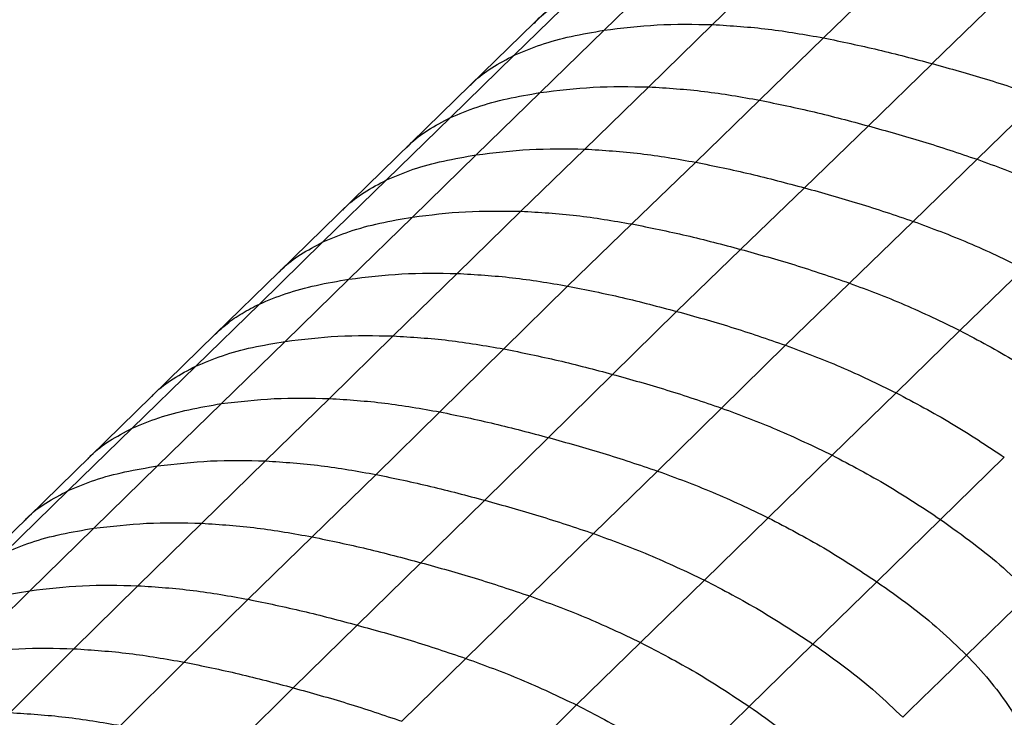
# Paper-space layout '_Trimetric' of a CAD drawing. Header units: millimetres. Extents: x -822 to 1029, y -202 to 1012.
# Tile 5 of 18: x -722 to -544, y 668 to 794. Entities that reach past the tile are written whole.
import ezdxf

# ---------------------------------------------------------------- set-up
doc = ezdxf.new("R2010")
doc.units = ezdxf.units.MM

psp = doc.layouts.new('_Trimetric')

# ---------------------------------------------------------------- linework, layer by layer
at = {"color": 7, "linetype": 'Continuous', "lineweight": 25}
for p, q in [((-617.71, 804.99), (-629.27, 793.7)), ((-585.36, 804.69), (-596.94, 793.41)), ((-605.04, 803.67), (-616.61, 792.38)), ((-565.29, 802.28), (-576.86, 791)), ((-621.3, 799.15), (-632.87, 787.85)), ((-545.59, 797.61), (-557.16, 786.33)), ((-629.27, 793.7), (-640.84, 782.41)), ((-616.61, 792.38), (-628.18, 781.09)), ((-596.94, 793.41), (-608.51, 782.12)), ((-576.86, 791), (-588.43, 779.71)), ((-632.87, 787.85), (-644.44, 776.56)), ((-557.16, 786.32), (-568.73, 775.04)), ((-640.84, 782.41), (-675.51, 748.57)), ((-608.51, 782.12), (-620.08, 770.85)), ((-628.18, 781.09), (-639.75, 769.8)), ((-588.43, 779.71), (-600.01, 768.47)), ((-537.47, 780.29), (-549.03, 769)), ((-644.44, 776.56), (-656, 765.28)), ((-568.73, 775.04), (-580.29, 763.83)), ((-620.08, 770.85), (-631.66, 759.59)), ((-639.75, 769.8), (-651.3, 758.54)), ((-549.03, 769), (-560.59, 757.76)), ((-600.01, 768.47), (-611.6, 757.29)), ((-656, 765.28), (-667.53, 754.02)), ((-580.29, 763.83), (-591.87, 752.68)), ((-651.3, 758.54), (-662.84, 747.28)), ((-631.66, 759.59), (-643.24, 748.32)), ((-611.6, 757.29), (-623.2, 746.04)), ((-560.59, 757.76), (-572.15, 746.57)), ((-667.53, 754.02), (-679.05, 742.78)), ((-591.87, 752.68), (-603.47, 741.45)), ((-540.58, 749.24), (-552.13, 737.98)), ((-675.51, 748.57), (-687.04, 737.31)), ((-654.81, 737), (-643.24, 748.32)), ((-674.37, 736.01), (-662.84, 747.28)), ((-634.79, 734.65), (-623.2, 746.04)), ((-572.15, 746.57), (-583.74, 735.31)), ((-690.57, 731.53), (-679.05, 742.78)), ((-615.07, 730.04), (-603.47, 741.45)), ((-687.04, 737.31), (-698.57, 726.06)), ((-666.36, 725.67), (-654.81, 737)), ((-552.13, 737.98), (-563.7, 726.7)), ((-685.92, 724.74), (-674.37, 736.01)), ((-595.34, 723.93), (-583.74, 735.31)), ((-646.35, 723.24), (-634.79, 734.65)), ((-702.11, 720.27), (-690.57, 731.53)), ((-626.65, 718.58), (-615.07, 730.04)), ((-698.57, 726.06), (-733.24, 692.22)), ((-575.28, 715.39), (-563.7, 726.7)), ((-697.48, 713.45), (-685.92, 724.74)), ((-677.92, 714.36), (-666.36, 725.67)), ((-657.91, 711.9), (-646.35, 723.24)), ((-606.93, 712.53), (-595.34, 723.93)), ((-713.66, 709), (-702.11, 720.27)), ((-638.21, 707.22), (-626.65, 718.58)), ((-586.86, 704.06), (-575.28, 715.39)), ((-709.05, 702.16), (-697.48, 713.45)), ((-689.49, 703.07), (-677.92, 714.36)), ((-544.1, 715.01), (-555.64, 703.74)), ((-669.47, 700.6), (-657.91, 711.9)), ((-618.51, 701.19), (-606.93, 712.53)), ((-725.23, 697.7), (-713.66, 709)), ((-649.78, 695.92), (-638.21, 707.22)), ((-701.07, 691.75), (-689.49, 703.07)), ((-598.43, 692.76), (-586.86, 704.06)), ((-555.64, 703.74), (-567.19, 692.47)), ((-720.62, 690.85), (-709.05, 702.16)), ((-630.08, 689.89), (-618.51, 701.19)), ((-681.05, 689.29), (-669.47, 700.6)), ((-661.35, 684.61), (-649.78, 695.92)), ((-610, 681.46), (-598.43, 692.76)), ((-567.19, 692.47), (-578.76, 681.18)), ((-732.19, 679.47), (-720.62, 690.85)), ((-712.65, 680.34), (-701.07, 691.75)), ((-539.41, 690.45), (-550.94, 679.19)), ((-692.64, 677.9), (-681.05, 689.29)), ((-641.65, 678.58), (-630.08, 689.89)), ((-672.93, 673.26), (-661.35, 684.61)), ((-621.58, 670.15), (-610, 681.46)), ((-724.21, 668.77), (-712.65, 680.34)), ((-578.76, 681.18), (-590.33, 669.89)), ((-704.2, 666.42), (-692.64, 677.9)), ((-653.23, 667.19), (-641.65, 678.58)), ((-684.47, 661.84), (-672.93, 673.26)), ((-633.17, 658.73), (-621.58, 670.15)), ((-590.33, 669.89), (-601.9, 658.59))]:
    psp.add_line(p, q, dxfattribs=at)
at = {"color": 7, "linetype": 'Continuous', "lineweight": 25, "flags": 128}
psp.add_lwpolyline([(-550.94, 679.19), (-555.53, 674.72), (-559.02, 671.31), (-561.38, 669.01), (-562.5, 667.91)], dxfattribs=at)
at = {"color": 7, "linetype": 'Continuous', "lineweight": 25}
for points, knots in [([(-629.24, 793.67), (-629.07, 793.86), (-627.95, 795.09), (-625.34, 797.01), (-622.68, 798.41), (-621.3, 799.15)], [0, 0, 0, 0, 0.079807, 0.520475, 1, 1, 1, 1]), ([(-545.59, 797.61), (-542.32, 796.71), (-535.74, 794.9), (-529.18, 792.69), (-525.89, 791.57)], [0, 0, 0, 0, 0.497449, 1, 1, 1, 1]), ([(-632.87, 787.85), (-631.28, 788.52), (-627.99, 789.9), (-622.52, 791.36), (-618.62, 792.03), (-616.61, 792.38)], [0, 0, 0, 0, 0.313487, 0.648052, 1, 1, 1, 1]), ([(-616.61, 792.38), (-613.43, 792.77), (-607.01, 793.57), (-600.31, 793.46), (-596.94, 793.41)], [0, 0, 0, 0, 0.496029, 1, 1, 1, 1]), ([(-596.94, 793.41), (-593.58, 793.2), (-586.95, 792.78), (-580.2, 791.59), (-576.86, 791)], [0, 0, 0, 0, 0.5050496, 1, 1, 1, 1]), ([(-576.86, 791), (-573.56, 790.31), (-567, 788.96), (-560.43, 787.2), (-557.16, 786.33)], [0, 0, 0, 0, 0.502561, 1, 1, 1, 1]), ([(-640.81, 782.38), (-640.64, 782.57), (-639.52, 783.8), (-636.91, 785.72), (-634.26, 787.12), (-632.87, 787.85)], [0, 0, 0, 0, 0.079827, 0.520476, 1, 1, 1, 1]), ([(-557.16, 786.33), (-553.89, 785.42), (-547.32, 783.61), (-540.76, 781.4), (-537.47, 780.29)], [0, 0, 0, 0, 0.497437, 1, 1, 1, 1]), ([(-628.18, 781.09), (-625, 781.48), (-618.58, 782.28), (-611.88, 782.17), (-608.51, 782.12)], [0, 0, 0, 0, 0.496025, 1, 1, 1, 1]), ([(-608.51, 782.12), (-605.15, 781.91), (-598.52, 781.49), (-591.77, 780.3), (-588.43, 779.71)], [0, 0, 0, 0, 0.505047, 1, 1, 1, 1]), ([(-644.44, 776.56), (-642.85, 777.23), (-639.56, 778.61), (-634.09, 780.07), (-630.18, 780.74), (-628.18, 781.09)], [0, 0, 0, 0, 0.313484, 0.648047, 1, 1, 1, 1]), ([(-588.43, 779.71), (-585.13, 779.03), (-578.57, 777.68), (-572, 775.92), (-568.73, 775.04)], [0, 0, 0, 0, 0.5025554, 1, 1, 1, 1]), ([(-652.38, 771.09), (-652.21, 771.27), (-651.09, 772.51), (-648.48, 774.43), (-645.83, 775.83), (-644.44, 776.56)], [0, 0, 0, 0, 0.079838, 0.52048, 1, 1, 1, 1]), ([(-568.73, 775.04), (-565.46, 774.14), (-558.88, 772.33), (-552.33, 770.11), (-549.03, 769)], [0, 0, 0, 0, 0.497445, 1, 1, 1, 1]), ([(-639.75, 769.8), (-636.56, 770.2), (-630.15, 770.99), (-623.45, 770.9), (-620.08, 770.85)], [0, 0, 0, 0, 0.496025, 1, 1, 1, 1]), ([(-620.08, 770.85), (-616.73, 770.64), (-610.09, 770.23), (-603.34, 769.06), (-600.01, 768.47)], [0, 0, 0, 0, 0.505009, 1, 1, 1, 1]), ([(-656, 765.28), (-654.4, 765.95), (-651.11, 767.33), (-645.64, 768.79), (-641.75, 769.46), (-639.75, 769.8)], [0, 0, 0, 0, 0.313488, 0.648057, 1, 1, 1, 1]), ([(-549.03, 769), (-545.7, 767.78), (-538.96, 765.31), (-532.35, 762.12), (-529.02, 760.52)], [0, 0, 0, 0, 0.4949508, 1, 1, 1, 1]), ([(-600.01, 768.47), (-596.71, 767.8), (-590.14, 766.46), (-583.56, 764.7), (-580.29, 763.83)], [0, 0, 0, 0, 0.502511, 1, 1, 1, 1]), ([(-663.94, 759.8), (-663.76, 759.99), (-662.65, 761.23), (-660.04, 763.15), (-657.38, 764.55), (-656, 765.28)], [0, 0, 0, 0, 0.079835, 0.52048, 1, 1, 1, 1]), ([(-580.29, 763.83), (-577.02, 762.92), (-570.44, 761.1), (-563.89, 758.88), (-560.59, 757.76)], [0, 0, 0, 0, 0.4974863, 1, 1, 1, 1]), ([(-667.53, 754.02), (-665.94, 754.69), (-662.65, 756.07), (-657.19, 757.52), (-653.29, 758.19), (-651.3, 758.54)], [0, 0, 0, 0, 0.3134897, 0.6480441, 1, 1, 1, 1]), ([(-651.3, 758.54), (-648.12, 758.93), (-641.71, 759.73), (-635.03, 759.64), (-631.66, 759.59)], [0, 0, 0, 0, 0.4960182, 1, 1, 1, 1]), ([(-631.66, 759.59), (-628.31, 759.4), (-621.68, 759.01), (-614.94, 757.86), (-611.6, 757.29)], [0, 0, 0, 0, 0.5049303, 1, 1, 1, 1]), ([(-611.6, 757.29), (-608.3, 756.63), (-601.73, 755.31), (-595.14, 753.56), (-591.87, 752.68)], [0, 0, 0, 0, 0.502408, 1, 1, 1, 1]), ([(-560.59, 757.76), (-557.26, 756.53), (-550.52, 754.04), (-543.92, 750.85), (-540.58, 749.24)], [0, 0, 0, 0, 0.494983, 1, 1, 1, 1]), ([(-675.48, 748.54), (-675.3, 748.73), (-674.18, 749.96), (-671.57, 751.89), (-668.91, 753.29), (-667.53, 754.02)], [0, 0, 0, 0, 0.079861, 0.52049, 1, 1, 1, 1]), ([(-591.87, 752.68), (-588.59, 751.77), (-582.01, 749.95), (-575.45, 747.7), (-572.15, 746.57)], [0, 0, 0, 0, 0.497587, 1, 1, 1, 1]), ([(-662.84, 747.28), (-659.67, 747.67), (-653.27, 748.45), (-646.6, 748.37), (-643.24, 748.32)], [0, 0, 0, 0, 0.4960167, 1, 1, 1, 1]), ([(-643.24, 748.32), (-639.9, 748.13), (-633.28, 747.74), (-626.54, 746.6), (-623.2, 746.04)], [0, 0, 0, 0, 0.50489, 1, 1, 1, 1]), ([(-679.05, 742.78), (-677.46, 743.44), (-674.17, 744.82), (-668.72, 746.27), (-664.83, 746.94), (-662.84, 747.28)], [0, 0, 0, 0, 0.313494, 0.648047, 1, 1, 1, 1]), ([(-623.2, 746.04), (-619.9, 745.38), (-613.33, 744.07), (-606.75, 742.32), (-603.47, 741.45)], [0, 0, 0, 0, 0.50236, 1, 1, 1, 1]), ([(-572.15, 746.57), (-568.82, 745.32), (-562.08, 742.81), (-555.47, 739.6), (-552.13, 737.98)], [0, 0, 0, 0, 0.495065, 1, 1, 1, 1]), ([(-687.03, 737.3), (-686.34, 737.95), (-684.84, 739.35), (-682.17, 741.19), (-680.11, 742.24), (-679.05, 742.78)], [0, 0, 0, 0, 0.295792, 0.636408, 1, 1, 1, 1]), ([(-603.47, 741.45), (-600.19, 740.54), (-593.6, 738.71), (-587.04, 736.45), (-583.74, 735.31)], [0, 0, 0, 0, 0.4976385, 1, 1, 1, 1]), ([(-674.37, 736.01), (-671.21, 736.39), (-664.82, 737.17), (-658.16, 737.06), (-654.81, 737)], [0, 0, 0, 0, 0.4960182, 1, 1, 1, 1]), ([(-654.81, 737), (-651.47, 736.8), (-644.86, 736.39), (-638.12, 735.23), (-634.79, 734.65)], [0, 0, 0, 0, 0.50493, 1, 1, 1, 1]), ([(-552.13, 737.98), (-548.78, 736.2), (-542.11, 732.66), (-535.73, 728.39), (-532.56, 726.27)], [0, 0, 0, 0, 0.503981, 1, 1, 1, 1]), ([(-690.57, 731.53), (-688.98, 732.2), (-685.69, 733.57), (-680.25, 735.02), (-676.36, 735.67), (-674.37, 736.01)], [0, 0, 0, 0, 0.31349, 0.648044, 1, 1, 1, 1]), ([(-583.74, 735.31), (-580.4, 734.06), (-573.66, 731.54), (-567.04, 728.33), (-563.7, 726.7)], [0, 0, 0, 0, 0.4951115, 1, 1, 1, 1]), ([(-634.79, 734.65), (-631.49, 733.99), (-624.93, 732.66), (-618.35, 730.91), (-615.07, 730.04)], [0, 0, 0, 0, 0.502408, 1, 1, 1, 1]), ([(-698.54, 726.03), (-698.37, 726.22), (-697.24, 727.46), (-694.62, 729.39), (-691.96, 730.8), (-690.57, 731.53)], [0, 0, 0, 0, 0.0797844, 0.5204497, 1, 1, 1, 1]), ([(-615.07, 730.04), (-611.8, 729.13), (-605.21, 727.3), (-598.64, 725.06), (-595.34, 723.93)], [0, 0, 0, 0, 0.497587, 1, 1, 1, 1]), ([(-563.7, 726.7), (-560.34, 724.92), (-553.67, 721.38), (-547.27, 717.12), (-544.1, 715.01)], [0, 0, 0, 0, 0.503985, 1, 1, 1, 1]), ([(-702.11, 720.27), (-700.52, 720.94), (-697.23, 722.31), (-691.78, 723.75), (-687.91, 724.4), (-685.92, 724.74)], [0, 0, 0, 0, 0.313488, 0.648057, 1, 1, 1, 1]), ([(-685.92, 724.74), (-682.75, 725.11), (-676.38, 725.87), (-669.72, 725.74), (-666.36, 725.67)], [0, 0, 0, 0, 0.496025, 1, 1, 1, 1]), ([(-666.36, 725.67), (-663.02, 725.45), (-656.41, 725.02), (-649.68, 723.83), (-646.35, 723.24)], [0, 0, 0, 0, 0.505009, 1, 1, 1, 1]), ([(-646.35, 723.24), (-643.05, 722.56), (-636.5, 721.21), (-629.92, 719.45), (-626.65, 718.58)], [0, 0, 0, 0, 0.502511, 1, 1, 1, 1]), ([(-595.34, 723.93), (-592, 722.69), (-585.26, 720.19), (-578.63, 717), (-575.28, 715.39)], [0, 0, 0, 0, 0.495065, 1, 1, 1, 1]), ([(-710.08, 714.76), (-709.91, 714.95), (-708.78, 716.2), (-706.15, 718.13), (-703.49, 719.54), (-702.11, 720.27)], [0, 0, 0, 0, 0.079787, 0.520455, 1, 1, 1, 1]), ([(-626.65, 718.58), (-623.38, 717.67), (-616.8, 715.86), (-610.23, 713.64), (-606.93, 712.53)], [0, 0, 0, 0, 0.497486, 1, 1, 1, 1]), ([(-575.28, 715.39), (-571.91, 713.62), (-565.23, 710.1), (-558.82, 705.85), (-555.64, 703.74)], [0, 0, 0, 0, 0.503981, 1, 1, 1, 1]), ([(-713.66, 709), (-712.07, 709.66), (-708.78, 711.03), (-703.34, 712.47), (-699.47, 713.12), (-697.48, 713.45)], [0, 0, 0, 0, 0.3134838, 0.6480465, 1, 1, 1, 1]), ([(-697.48, 713.45), (-694.32, 713.82), (-687.94, 714.58), (-681.28, 714.43), (-677.92, 714.36)], [0, 0, 0, 0, 0.496025, 1, 1, 1, 1]), ([(-677.92, 714.36), (-674.59, 714.14), (-667.98, 713.69), (-661.24, 712.49), (-657.91, 711.9)], [0, 0, 0, 0, 0.505047, 1, 1, 1, 1]), ([(-657.91, 711.9), (-654.61, 711.21), (-648.06, 709.85), (-641.48, 708.09), (-638.21, 707.22)], [0, 0, 0, 0, 0.502555, 1, 1, 1, 1]), ([(-606.93, 712.53), (-603.59, 711.3), (-596.85, 708.83), (-590.21, 705.66), (-586.86, 704.06)], [0, 0, 0, 0, 0.494983, 1, 1, 1, 1]), ([(-721.64, 703.48), (-721.47, 703.67), (-720.33, 704.92), (-717.71, 706.86), (-715.05, 708.26), (-713.66, 709)], [0, 0, 0, 0, 0.079786, 0.520452, 1, 1, 1, 1]), ([(-638.21, 707.22), (-634.94, 706.32), (-628.37, 704.5), (-621.81, 702.3), (-618.51, 701.19)], [0, 0, 0, 0, 0.497445, 1, 1, 1, 1]), ([(-709.05, 702.16), (-705.88, 702.53), (-699.51, 703.28), (-692.85, 703.14), (-689.49, 703.07)], [0, 0, 0, 0, 0.496029, 1, 1, 1, 1]), ([(-689.49, 703.07), (-686.15, 702.84), (-679.54, 702.4), (-672.81, 701.19), (-669.47, 700.6)], [0, 0, 0, 0, 0.50505, 1, 1, 1, 1]), ([(-586.86, 704.06), (-583.49, 702.3), (-576.79, 698.81), (-570.38, 694.57), (-567.19, 692.47)], [0, 0, 0, 0, 0.503974, 1, 1, 1, 1]), ([(-555.64, 703.74), (-553.65, 702.32), (-549.75, 699.55), (-544.29, 695.14), (-541, 691.98), (-539.41, 690.45)], [0, 0, 0, 0, 0.351951, 0.686512, 1, 1, 1, 1]), ([(-725.23, 697.7), (-723.64, 698.37), (-720.35, 699.74), (-714.91, 701.18), (-711.03, 701.83), (-709.05, 702.16)], [0, 0, 0, 0, 0.313487, 0.648052, 1, 1, 1, 1]), ([(-618.51, 701.19), (-615.17, 699.97), (-608.42, 697.51), (-601.79, 694.35), (-598.43, 692.76)], [0, 0, 0, 0, 0.4949508, 1, 1, 1, 1]), ([(-669.47, 700.6), (-666.18, 699.91), (-659.62, 698.55), (-653.05, 696.79), (-649.78, 695.92)], [0, 0, 0, 0, 0.502561, 1, 1, 1, 1]), ([(-649.78, 695.92), (-646.51, 695.02), (-639.94, 693.2), (-633.38, 691), (-630.08, 689.89)], [0, 0, 0, 0, 0.4974372, 1, 1, 1, 1]), ([(-598.43, 692.76), (-595.06, 691), (-588.36, 687.51), (-581.94, 683.28), (-578.76, 681.18)], [0, 0, 0, 0, 0.5039768, 1, 1, 1, 1]), ([(-567.19, 692.47), (-565.19, 691.05), (-561.29, 688.29), (-555.83, 683.88), (-552.54, 680.72), (-550.94, 679.19)], [0, 0, 0, 0, 0.3519394, 0.6865137, 1, 1, 1, 1]), ([(-736.8, 686.41), (-735.21, 687.07), (-731.92, 688.44), (-726.48, 689.87), (-722.61, 690.52), (-720.62, 690.85)], [0, 0, 0, 0, 0.31349, 0.648054, 1, 1, 1, 1]), ([(-720.62, 690.85), (-717.46, 691.22), (-711.08, 691.97), (-704.42, 691.83), (-701.07, 691.75)], [0, 0, 0, 0, 0.496019, 1, 1, 1, 1]), ([(-701.07, 691.75), (-697.73, 691.53), (-691.12, 691.08), (-684.38, 689.88), (-681.05, 689.29)], [0, 0, 0, 0, 0.5050336, 1, 1, 1, 1]), ([(-681.05, 689.29), (-677.76, 688.61), (-671.2, 687.25), (-664.62, 685.49), (-661.35, 684.61)], [0, 0, 0, 0, 0.502546, 1, 1, 1, 1]), ([(-630.08, 689.89), (-626.74, 688.67), (-619.99, 686.21), (-613.36, 683.06), (-610, 681.46)], [0, 0, 0, 0, 0.4949459, 1, 1, 1, 1]), ([(-661.35, 684.61), (-658.08, 683.71), (-651.51, 681.9), (-644.95, 679.69), (-641.65, 678.58)], [0, 0, 0, 0, 0.4974491, 1, 1, 1, 1]), ([(-610, 681.46), (-606.63, 679.71), (-599.93, 676.22), (-593.51, 671.99), (-590.33, 669.89)], [0, 0, 0, 0, 0.503973, 1, 1, 1, 1]), ([(-732.19, 679.47), (-729.03, 679.83), (-722.66, 680.56), (-716.01, 680.41), (-712.65, 680.34)], [0, 0, 0, 0, 0.495961, 1, 1, 1, 1]), ([(-712.65, 680.34), (-709.32, 680.11), (-702.71, 679.67), (-695.98, 678.49), (-692.64, 677.9)], [0, 0, 0, 0, 0.504904, 1, 1, 1, 1]), ([(-578.76, 681.18), (-576.76, 679.77), (-572.85, 677.01), (-567.38, 672.6), (-564.09, 669.44), (-562.5, 667.91)], [0, 0, 0, 0, 0.351945, 0.686517, 1, 1, 1, 1]), ([(-692.64, 677.9), (-689.35, 677.23), (-682.78, 675.89), (-676.21, 674.13), (-672.93, 673.26)], [0, 0, 0, 0, 0.502442, 1, 1, 1, 1]), ([(-641.65, 678.58), (-638.31, 677.36), (-631.57, 674.9), (-624.93, 671.74), (-621.58, 670.15)], [0, 0, 0, 0, 0.494964, 1, 1, 1, 1]), ([(-550.94, 679.19), (-549.55, 677.71), (-546.88, 674.86), (-543.5, 670.36), (-541.72, 667.31), (-540.86, 665.84)], [0, 0, 0, 0, 0.360847, 0.692441, 1, 1, 1, 1]), ([(-672.93, 673.26), (-669.66, 672.35), (-663.08, 670.53), (-656.52, 668.31), (-653.23, 667.19)], [0, 0, 0, 0, 0.497556, 1, 1, 1, 1]), ([(-621.58, 670.15), (-618.2, 668.39), (-611.51, 664.91), (-605.09, 660.68), (-601.9, 658.59)], [0, 0, 0, 0, 0.503985, 1, 1, 1, 1]), ([(-590.33, 669.89), (-588.32, 668.48), (-584.42, 665.71), (-578.95, 661.31), (-575.66, 658.15), (-574.07, 656.62)], [0, 0, 0, 0, 0.35195, 0.68652, 1, 1, 1, 1]), ([(-724.21, 668.77), (-720.88, 668.56), (-714.27, 668.13), (-707.54, 666.99), (-704.2, 666.42)], [0, 0, 0, 0, 0.50462, 1, 1, 1, 1])]:
    psp.add_open_spline(points, degree=3, knots=knots, dxfattribs=at)

doc.saveas('drawing.dxf')
